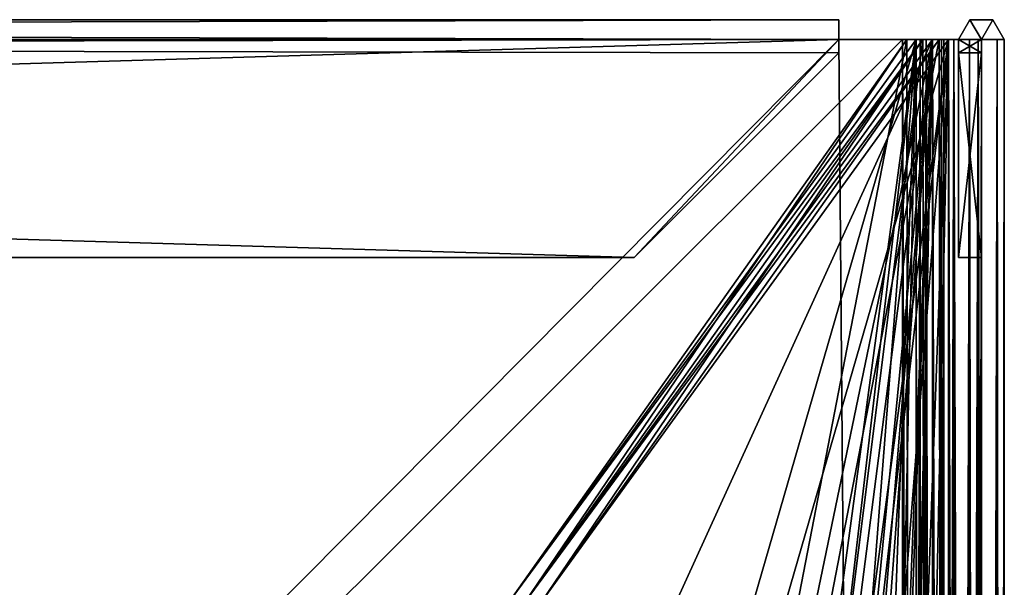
# Model space of a CAD drawing. Header units: inches. Extents: x -6.2 to 6.2, y -0.9 to 12.
# Tile 88 of 88: x 4.6 to 6.2, y 11.1 to 12. Entities that reach past the tile are written whole.
import ezdxf

# ---------------------------------------------------------------- set-up
doc = ezdxf.new("R2010")
doc.units = ezdxf.units.IN
doc.header["$LTSCALE"] = 67.329794
doc.header["$MEASUREMENT"] = 0
for name, color, linetype in [('177', 7, 'CONTINUOUS'), ('178', 7, 'CONTINUOUS'), ('179', 7, 'CONTINUOUS'), ('182', 7, 'CONTINUOUS'), ('183', 7, 'CONTINUOUS'), ('184', 7, 'CONTINUOUS'), ('189', 7, 'CONTINUOUS'), ('191', 7, 'CONTINUOUS'), ('192', 7, 'CONTINUOUS'), ('210', 7, 'CONTINUOUS'), ('232', 7, 'CONTINUOUS'), ('233', 7, 'CONTINUOUS'), ('234', 7, 'CONTINUOUS'), ('235', 7, 'CONTINUOUS'), ('237', 7, 'CONTINUOUS'), ('238', 7, 'CONTINUOUS'), ('241', 7, 'CONTINUOUS'), ('353', 7, 'CONTINUOUS'), ('354', 7, 'CONTINUOUS'), ('355', 7, 'CONTINUOUS'), ('356', 7, 'CONTINUOUS'), ('357', 7, 'CONTINUOUS'), ('358', 7, 'CONTINUOUS'), ('359', 7, 'CONTINUOUS'), ('360', 7, 'CONTINUOUS'), ('361', 7, 'CONTINUOUS'), ('362', 7, 'CONTINUOUS'), ('365', 7, 'CONTINUOUS'), ('367', 7, 'CONTINUOUS'), ('368', 7, 'CONTINUOUS'), ('370', 7, 'CONTINUOUS'), ('372', 7, 'CONTINUOUS'), ('385', 7, 'CONTINUOUS'), ('386', 7, 'CONTINUOUS'), ('408', 7, 'CONTINUOUS'), ('409', 7, 'CONTINUOUS'), ('410', 7, 'CONTINUOUS'), ('411', 7, 'CONTINUOUS'), ('412', 7, 'CONTINUOUS'), ('413', 7, 'CONTINUOUS'), ('414', 7, 'CONTINUOUS'), ('415', 7, 'CONTINUOUS'), ('416', 7, 'CONTINUOUS'), ('417', 7, 'CONTINUOUS'), ('418', 7, 'CONTINUOUS'), ('531', 7, 'CONTINUOUS'), ('532', 7, 'CONTINUOUS'), ('533', 7, 'CONTINUOUS'), ('536', 7, 'CONTINUOUS'), ('537', 7, 'CONTINUOUS'), ('538', 7, 'CONTINUOUS'), ('546', 7, 'CONTINUOUS'), ('548', 7, 'CONTINUOUS'), ('561', 7, 'CONTINUOUS'), ('584', 7, 'CONTINUOUS'), ('585', 7, 'CONTINUOUS'), ('586', 7, 'CONTINUOUS'), ('588', 7, 'CONTINUOUS'), ('589', 7, 'CONTINUOUS'), ('591', 7, 'CONTINUOUS'), ('592', 7, 'CONTINUOUS'), ('594', 7, 'CONTINUOUS')]:
    doc.layers.add(name, color=color, linetype=linetype)

msp = doc.modelspace()

# ---------------------------------------------------------------- linework, layer by layer
at = {"layer": '177', "color": 252, "linetype": 'Continuous', "true_color": 0x8b959c}
for points in [[(6.0246, 12, 6.0754), (6.0098, 12, 6.0606), (5.3876, 11.12, 5.4384), (6.0246, 12, 6.0754)], [(6.0246, 12, 6.0754), (5.3876, 11.12, 5.4384), (5.5415, 10.331, 5.5922), (6.0246, 12, 6.0754)], [(5.7994, 5.831, 5.8502), (6.0246, 12, 6.0754), (5.5415, 5.831, 5.5922), (5.7994, 5.831, 5.8502)], [(5.5415, 5.831, 5.5922), (6.0246, 12, 6.0754), (5.7664, 9.7985, 5.8172), (5.5415, 5.831, 5.5922)], [(5.7994, 10.331, 5.8502), (6.0246, 12, 6.0754), (5.5415, 10.331, 5.5922), (5.7994, 10.331, 5.8502)], [(5.7664, 9.7985, 5.8172), (6.0246, 12, 6.0754), (5.7994, 10.331, 5.8502), (5.7664, 9.7985, 5.8172)], [(6.0246, 0, 6.0754), (6.0246, 12, 6.0754), (5.7994, 1.331, 5.8502), (6.0246, 0, 6.0754)], [(5.7994, 1.331, 5.8502), (6.0246, 12, 6.0754), (5.7994, 5.831, 5.8502), (5.7994, 1.331, 5.8502)]]:
    msp.add_3dface(points, dxfattribs=at)
at = {"layer": '178', "color": 252, "linetype": 'Continuous', "true_color": 0x8b959c}
for points in [[(6.0034, 0, 6.1266), (6.0034, 12, 6.1266), (6.0311, 12, 6.1081), (6.0034, 0, 6.1266)], [(6.0034, 0, 6.1266), (6.0311, 12, 6.1081), (6.0311, 0, 6.1081), (6.0034, 0, 6.1266)], [(6.0246, 12, 6.0754), (6.0246, 0, 6.0754), (6.0311, 0, 6.1081), (6.0246, 12, 6.0754)], [(6.0311, 12, 6.1081), (6.0246, 12, 6.0754), (6.0311, 0, 6.1081), (6.0311, 12, 6.1081)]]:
    msp.add_3dface(points, dxfattribs=at)
at = {"layer": '179', "color": 252, "linetype": 'Continuous', "true_color": 0x8b959c}
for points in [[(-6.0034, 0, 6.1266), (-5.9034, 12, 6.1266), (5.9034, 12, 6.1266), (-6.0034, 0, 6.1266)], [(6.0034, 0, 6.1266), (-6.0034, 0, 6.1266), (6.0034, 12, 6.1266), (6.0034, 0, 6.1266)], [(6.0034, 12, 6.1266), (-6.0034, 0, 6.1266), (5.9034, 12, 6.1266), (6.0034, 12, 6.1266)]]:
    msp.add_3dface(points, dxfattribs=at)
at = {"layer": '182', "color": 252, "linetype": 'Continuous', "true_color": 0x8b959c}
for points in [[(5.413, 11.12, 5.413), (6.0352, 12, 6.0352), (5.8248, 10.331, 5.8248), (5.413, 11.12, 5.413)], [(6.0352, 12, 6.0352), (6.05, 0, 6.05), (5.8248, 10.331, 5.8248), (6.0352, 12, 6.0352)], [(6.05, 12, 6.05), (6.05, 0, 6.05), (6.0352, 12, 6.0352), (6.05, 12, 6.05)]]:
    msp.add_3dface(points, dxfattribs=at)
at = {"layer": '183', "color": 252, "linetype": 'Continuous', "true_color": 0x8b959c}
for points in [[(6.0034, 12, 6.1625), (6.0034, 0, 6.1625), (6.04, 0, 6.1514), (6.0034, 12, 6.1625)], [(6.0034, 12, 6.1625), (6.04, 0, 6.1514), (6.04, 12, 6.1514), (6.0034, 12, 6.1625)], [(6.04, 0, 6.1514), (6.0643, 0, 6.1218), (6.04, 12, 6.1514), (6.04, 0, 6.1514)], [(6.04, 12, 6.1514), (6.0643, 0, 6.1218), (6.0643, 12, 6.1218), (6.04, 12, 6.1514)], [(6.068, 0, 6.0837), (6.05, 0, 6.05), (6.068, 12, 6.0837), (6.068, 0, 6.0837)], [(6.068, 12, 6.0837), (6.05, 0, 6.05), (6.05, 12, 6.05), (6.068, 12, 6.0837)], [(6.0643, 0, 6.1218), (6.068, 0, 6.0837), (6.0643, 12, 6.1218), (6.0643, 0, 6.1218)], [(6.0643, 12, 6.1218), (6.068, 0, 6.0837), (6.068, 12, 6.0837), (6.0643, 12, 6.1218)]]:
    msp.add_3dface(points, dxfattribs=at)
at = {"layer": '184', "color": 252, "linetype": 'Continuous', "true_color": 0x8b959c}
for points in [[(-6.0034, 12, 6.1625), (-6.0034, 0, 6.1625), (6.0034, 0, 6.1625), (-6.0034, 12, 6.1625)], [(-5.9034, 12, 6.1625), (-6.0034, 12, 6.1625), (6.0034, 0, 6.1625), (-5.9034, 12, 6.1625)], [(5.9034, 12, 6.1625), (-5.9034, 12, 6.1625), (6.0034, 0, 6.1625), (5.9034, 12, 6.1625)], [(6.0034, 12, 6.1625), (5.9034, 12, 6.1625), (6.0034, 0, 6.1625), (6.0034, 12, 6.1625)]]:
    msp.add_3dface(points, dxfattribs=at)
at = {"layer": '189', "color": 252, "linetype": 'Continuous', "true_color": 0x8b959c}
for points in [[(6.0098, 12, 6.0606), (6.0246, 12, 6.0754), (6.05, 12, 6.05), (6.0098, 12, 6.0606)], [(6.0098, 12, 6.0606), (6.05, 12, 6.05), (6.0352, 12, 6.0352), (6.0098, 12, 6.0606)]]:
    msp.add_3dface(points, dxfattribs=at)
at = {"layer": '191', "color": 252, "linetype": 'Continuous', "true_color": 0x8b959c}
for points in [[(6.0034, 12, 6.1266), (6.0034, 12, 6.1625), (6.04, 12, 6.1514), (6.0034, 12, 6.1266)], [(6.0311, 12, 6.1081), (6.0034, 12, 6.1266), (6.04, 12, 6.1514), (6.0311, 12, 6.1081)], [(6.0246, 12, 6.0754), (6.0311, 12, 6.1081), (6.0643, 12, 6.1218), (6.0246, 12, 6.0754)], [(6.0246, 12, 6.0754), (6.0643, 12, 6.1218), (6.068, 12, 6.0837), (6.0246, 12, 6.0754)], [(6.0246, 12, 6.0754), (6.068, 12, 6.0837), (6.05, 12, 6.05), (6.0246, 12, 6.0754)], [(6.0311, 12, 6.1081), (6.04, 12, 6.1514), (6.0643, 12, 6.1218), (6.0311, 12, 6.1081)]]:
    msp.add_3dface(points, dxfattribs=at)
at = {"layer": '192', "color": 252, "linetype": 'Continuous', "true_color": 0x8b959c}
for points in [[(5.9034, 12, 6.1625), (6.0034, 12, 6.1625), (5.9034, 12, 6.1266), (5.9034, 12, 6.1625)], [(6.0034, 12, 6.1625), (6.0034, 12, 6.1266), (5.9034, 12, 6.1266), (6.0034, 12, 6.1625)]]:
    msp.add_3dface(points, dxfattribs=at)
at = {"layer": '210', "color": 252, "linetype": 'Continuous', "true_color": 0x8b959c}
for points in [[(5.3876, 11.12, 5.4384), (6.0098, 12, 6.0606), (5.413, 11.12, 5.413), (5.3876, 11.12, 5.4384)], [(5.413, 11.12, 5.413), (6.0098, 12, 6.0606), (6.0352, 12, 6.0352), (5.413, 11.12, 5.413)]]:
    msp.add_3dface(points, dxfattribs=at)
at = {"layer": '232', "color": 252, "linetype": 'Continuous', "true_color": 0x8b959c}
for points in [[(-5.9034, 12, 6.1625), (5.9034, 12, 6.1625), (5.9034, 12.0311, 6.1445), (-5.9034, 12, 6.1625)], [(-5.9034, 12.0311, 6.1445), (-5.9034, 12, 6.1625), (5.9034, 12.0311, 6.1445), (-5.9034, 12.0311, 6.1445)], [(5.9034, 12, 6.0907), (-5.9034, 12, 6.0907), (-5.9034, 12.0311, 6.1087), (5.9034, 12, 6.0907)], [(5.9034, 12, 6.0907), (-5.9034, 12.0311, 6.1087), (5.9034, 12.0311, 6.1087), (5.9034, 12, 6.0907)], [(-5.9034, 12.0311, 6.1087), (-5.9034, 12.0311, 6.1445), (5.9034, 12.0311, 6.1087), (-5.9034, 12.0311, 6.1087)], [(5.9034, 12.0311, 6.1087), (-5.9034, 12.0311, 6.1445), (5.9034, 12.0311, 6.1445), (5.9034, 12.0311, 6.1087)]]:
    msp.add_3dface(points, dxfattribs=at)
at = {"layer": '233', "color": 252, "linetype": 'Continuous', "true_color": 0x8b959c}
for points in [[(-5.9034, 12, 6.0907), (5.9034, 12, 6.0907), (-5.9034, 11.979, 6.0907), (-5.9034, 12, 6.0907)], [(-5.9034, 11.979, 6.0907), (5.9034, 12, 6.0907), (-5.5834, 11.659, 6.0907), (-5.9034, 11.979, 6.0907)], [(-5.5834, 11.659, 6.0907), (5.9034, 12, 6.0907), (5.5834, 11.659, 6.0907), (-5.5834, 11.659, 6.0907)], [(5.9034, 12, 6.0907), (5.9034, 11.979, 6.0907), (5.5834, 11.659, 6.0907), (5.9034, 12, 6.0907)]]:
    msp.add_3dface(points, dxfattribs=at)
at = {"layer": '234', "color": 252, "linetype": 'Continuous', "true_color": 0x8b959c}
for points in [[(5.9034, 12, 6.1266), (-5.9034, 12, 6.1266), (5.9034, 11.979, 6.1266), (5.9034, 12, 6.1266)], [(5.5834, 11.659, 6.1266), (-5.9034, 12, 6.1266), (-5.5834, 11.659, 6.1266), (5.5834, 11.659, 6.1266)], [(-5.9034, 12, 6.1266), (5.5834, 11.659, 6.1266), (5.9034, 11.979, 6.1266), (-5.9034, 12, 6.1266)]]:
    msp.add_3dface(points, dxfattribs=at)
at = {"layer": '235', "color": 252, "linetype": 'Continuous', "true_color": 0x8b959c}
for points in [[(5.9034, 11.979, 6.0907), (5.9034, 12, 6.0907), (5.9034, 12, 6.1266), (5.9034, 11.979, 6.0907)], [(5.9034, 11.979, 6.0907), (5.9034, 12, 6.1266), (5.9034, 11.979, 6.1266), (5.9034, 11.979, 6.0907)]]:
    msp.add_3dface(points, dxfattribs=at)
at = {"layer": '237', "color": 252, "linetype": 'Continuous', "true_color": 0x8b959c}
for points in [[(-5.5834, 11.659, 6.0907), (5.5834, 11.659, 6.0907), (-5.5834, 11.659, 6.1266), (-5.5834, 11.659, 6.0907)], [(5.5834, 11.659, 6.0907), (5.5834, 11.659, 6.1266), (-5.5834, 11.659, 6.1266), (5.5834, 11.659, 6.0907)]]:
    msp.add_3dface(points, dxfattribs=at)
at = {"layer": '238', "color": 252, "linetype": 'Continuous', "true_color": 0x8b959c}
for points in [[(5.9034, 12, 6.1625), (5.9034, 12, 6.1266), (5.9034, 12.0311, 6.1445), (5.9034, 12, 6.1625)], [(5.9034, 12, 6.1266), (5.9034, 12, 6.0907), (5.9034, 12.0311, 6.1087), (5.9034, 12, 6.1266)], [(5.9034, 12, 6.1266), (5.9034, 12.0311, 6.1087), (5.9034, 12.0311, 6.1445), (5.9034, 12, 6.1266)]]:
    msp.add_3dface(points, dxfattribs=at)
at = {"layer": '241', "color": 252, "linetype": 'Continuous', "true_color": 0x8b959c}
for points in [[(5.5834, 11.659, 6.0907), (5.9034, 11.979, 6.0907), (5.5834, 11.659, 6.1266), (5.5834, 11.659, 6.0907)], [(5.5834, 11.659, 6.1266), (5.9034, 11.979, 6.0907), (5.9034, 11.979, 6.1266), (5.5834, 11.659, 6.1266)]]:
    msp.add_3dface(points, dxfattribs=at)
at = {"layer": '353', "color": 252, "linetype": 'Continuous', "true_color": 0x8b959c}
for points in [[(6.0754, 12, -6.0246), (6.0606, 12, -6.0098), (5.4384, 11.12, -5.3876), (6.0754, 12, -6.0246)], [(6.0754, 12, -6.0246), (5.4384, 11.12, -5.3876), (5.5922, 10.331, -5.5415), (6.0754, 12, -6.0246)], [(5.8502, 5.831, -5.7994), (6.0754, 12, -6.0246), (5.5922, 5.831, -5.5415), (5.8502, 5.831, -5.7994)], [(5.5922, 5.831, -5.5415), (6.0754, 12, -6.0246), (5.8172, 9.7985, -5.7664), (5.5922, 5.831, -5.5415)], [(5.8502, 10.331, -5.7994), (6.0754, 12, -6.0246), (5.5922, 10.331, -5.5415), (5.8502, 10.331, -5.7994)], [(5.8172, 9.7985, -5.7664), (6.0754, 12, -6.0246), (5.8502, 10.331, -5.7994), (5.8172, 9.7985, -5.7664)], [(6.0754, 0, -6.0246), (6.0754, 12, -6.0246), (5.8502, 1.331, -5.7994), (6.0754, 0, -6.0246)], [(5.8502, 1.331, -5.7994), (6.0754, 12, -6.0246), (5.8502, 5.831, -5.7994), (5.8502, 1.331, -5.7994)]]:
    msp.add_3dface(points, dxfattribs=at)
at = {"layer": '354', "color": 252, "linetype": 'Continuous', "true_color": 0x8b959c}
for points in [[(6.0754, 12, -6.0246), (6.0754, 0, -6.0246), (6.1081, 0, -6.0311), (6.0754, 12, -6.0246)], [(6.1081, 12, -6.0311), (6.0754, 12, -6.0246), (6.1081, 0, -6.0311), (6.1081, 12, -6.0311)], [(6.1266, 0, -6.0034), (6.1266, 12, -6.0034), (6.1081, 12, -6.0311), (6.1266, 0, -6.0034)], [(6.1266, 0, -6.0034), (6.1081, 12, -6.0311), (6.1081, 0, -6.0311), (6.1266, 0, -6.0034)]]:
    msp.add_3dface(points, dxfattribs=at)
at = {"layer": '355', "color": 252, "linetype": 'Continuous', "true_color": 0x8b959c}
for points in [[(6.1266, 12, 6.0034), (6.1266, 12, 5.9034), (6.1266, 0, 6.0034), (6.1266, 12, 6.0034)], [(6.1266, 0, 6.0034), (6.1266, 12, 5.9034), (6.1266, 12, -5.9034), (6.1266, 0, 6.0034)], [(6.1266, 0, -6.0034), (6.1266, 0, 6.0034), (6.1266, 12, -6.0034), (6.1266, 0, -6.0034)], [(6.1266, 12, -6.0034), (6.1266, 0, 6.0034), (6.1266, 12, -5.9034), (6.1266, 12, -6.0034)]]:
    msp.add_3dface(points, dxfattribs=at)
at = {"layer": '356', "color": 252, "linetype": 'Continuous', "true_color": 0x8b959c}
for points in [[(6.0754, 0, 6.0246), (6.0754, 12, 6.0246), (6.1081, 12, 6.0311), (6.0754, 0, 6.0246)], [(6.0754, 0, 6.0246), (6.1081, 12, 6.0311), (6.1081, 0, 6.0311), (6.0754, 0, 6.0246)], [(6.1266, 12, 6.0034), (6.1266, 0, 6.0034), (6.1081, 0, 6.0311), (6.1266, 12, 6.0034)], [(6.1081, 12, 6.0311), (6.1266, 12, 6.0034), (6.1081, 0, 6.0311), (6.1081, 12, 6.0311)]]:
    msp.add_3dface(points, dxfattribs=at)
at = {"layer": '357', "color": 252, "linetype": 'Continuous', "true_color": 0x8b959c}
for points in [[(5.4384, 11.12, 5.3876), (6.0606, 12, 6.0098), (5.8538, 10.931, 5.803), (5.4384, 11.12, 5.3876)], [(6.0606, 12, 6.0098), (6.0754, 0, 6.0246), (5.8538, 10.931, 5.803), (6.0606, 12, 6.0098)], [(6.0754, 12, 6.0246), (6.0754, 0, 6.0246), (6.0606, 12, 6.0098), (6.0754, 12, 6.0246)]]:
    msp.add_3dface(points, dxfattribs=at)
at = {"layer": '358', "color": 252, "linetype": 'Continuous', "true_color": 0x8b959c}
for points in [[(5.413, 11.12, -5.413), (6.0352, 12, -6.0352), (5.8248, 10.331, -5.8248), (5.413, 11.12, -5.413)], [(6.0352, 12, -6.0352), (6.05, 0, -6.05), (5.8248, 10.331, -5.8248), (6.0352, 12, -6.0352)], [(6.05, 12, -6.05), (6.05, 0, -6.05), (6.0352, 12, -6.0352), (6.05, 12, -6.05)]]:
    msp.add_3dface(points, dxfattribs=at)
at = {"layer": '359', "color": 252, "linetype": 'Continuous', "true_color": 0x8b959c}
for points in [[(6.0837, 0, -6.068), (6.05, 0, -6.05), (6.0837, 12, -6.068), (6.0837, 0, -6.068)], [(6.0837, 12, -6.068), (6.05, 0, -6.05), (6.05, 12, -6.05), (6.0837, 12, -6.068)], [(6.1218, 0, -6.0643), (6.0837, 0, -6.068), (6.1218, 12, -6.0643), (6.1218, 0, -6.0643)], [(6.1218, 12, -6.0643), (6.0837, 0, -6.068), (6.0837, 12, -6.068), (6.1218, 12, -6.0643)], [(6.1514, 0, -6.04), (6.1218, 0, -6.0643), (6.1514, 12, -6.04), (6.1514, 0, -6.04)], [(6.1514, 12, -6.04), (6.1218, 0, -6.0643), (6.1218, 12, -6.0643), (6.1514, 12, -6.04)], [(6.1625, 12, -6.0034), (6.1625, 0, -6.0034), (6.1514, 0, -6.04), (6.1625, 12, -6.0034)], [(6.1625, 12, -6.0034), (6.1514, 0, -6.04), (6.1514, 12, -6.04), (6.1625, 12, -6.0034)]]:
    msp.add_3dface(points, dxfattribs=at)
at = {"layer": '360', "color": 252, "linetype": 'Continuous', "true_color": 0x8b959c}
for points in [[(6.1625, 12, 6.0034), (6.1625, 0, 6.0034), (6.1625, 0, -6.0034), (6.1625, 12, 6.0034)], [(6.1625, 12, 5.9034), (6.1625, 12, 6.0034), (6.1625, 0, -6.0034), (6.1625, 12, 5.9034)], [(6.1625, 12, -5.9034), (6.1625, 12, 5.9034), (6.1625, 0, -6.0034), (6.1625, 12, -5.9034)], [(6.1625, 12, -6.0034), (6.1625, 12, -5.9034), (6.1625, 0, -6.0034), (6.1625, 12, -6.0034)]]:
    msp.add_3dface(points, dxfattribs=at)
at = {"layer": '361', "color": 252, "linetype": 'Continuous', "true_color": 0x8b959c}
for points in [[(6.05, 0, 6.05), (6.0837, 0, 6.068), (6.05, 12, 6.05), (6.05, 0, 6.05)], [(6.05, 12, 6.05), (6.0837, 0, 6.068), (6.0837, 12, 6.068), (6.05, 12, 6.05)], [(6.0837, 0, 6.068), (6.1218, 0, 6.0643), (6.0837, 12, 6.068), (6.0837, 0, 6.068)], [(6.0837, 12, 6.068), (6.1218, 0, 6.0643), (6.1218, 12, 6.0643), (6.0837, 12, 6.068)], [(6.1218, 0, 6.0643), (6.1514, 0, 6.04), (6.1218, 12, 6.0643), (6.1218, 0, 6.0643)], [(6.1218, 12, 6.0643), (6.1514, 0, 6.04), (6.1514, 12, 6.04), (6.1218, 12, 6.0643)], [(6.1625, 0, 6.0034), (6.1625, 12, 6.0034), (6.1514, 12, 6.04), (6.1625, 0, 6.0034)], [(6.1514, 0, 6.04), (6.1625, 0, 6.0034), (6.1514, 12, 6.04), (6.1514, 0, 6.04)]]:
    msp.add_3dface(points, dxfattribs=at)
at = {"layer": '362', "color": 252, "linetype": 'Continuous', "true_color": 0x8b959c}
for points in [[(6.05, 12, 6.05), (6.0352, 12, 6.0352), (5.413, 11.12, 5.413), (6.05, 12, 6.05)], [(6.05, 12, 6.05), (5.413, 11.12, 5.413), (5.5632, 10.931, 5.5632), (6.05, 12, 6.05)], [(6.05, 12, 6.05), (5.5632, 10.931, 5.5632), (5.8284, 10.931, 5.8284), (6.05, 12, 6.05)], [(6.05, 12, 6.05), (5.8284, 10.281, 5.8284), (5.6673, 8.1007, 5.6673), (6.05, 12, 6.05)], [(5.7243, 8.1007, 5.7243), (6.05, 12, 6.05), (5.6673, 8.1007, 5.6673), (5.7243, 8.1007, 5.7243)], [(5.7527, 8.031, 5.7527), (6.05, 12, 6.05), (5.7243, 8.1007, 5.7243), (5.7527, 8.031, 5.7527)], [(5.8284, 6.431, 5.8284), (6.05, 12, 6.05), (5.7527, 8.031, 5.7527), (5.8284, 6.431, 5.8284)], [(6.05, 0, 6.05), (6.05, 12, 6.05), (5.8284, 1.281, 5.8284), (6.05, 0, 6.05)], [(5.8284, 1.281, 5.8284), (6.05, 12, 6.05), (5.8284, 1.931, 5.8284), (5.8284, 1.281, 5.8284)], [(5.8284, 1.931, 5.8284), (6.05, 12, 6.05), (5.8284, 5.781, 5.8284), (5.8284, 1.931, 5.8284)], [(5.8284, 5.781, 5.8284), (6.05, 12, 6.05), (5.8284, 6.431, 5.8284), (5.8284, 5.781, 5.8284)], [(5.8284, 10.281, 5.8284), (6.05, 12, 6.05), (5.8284, 10.931, 5.8284), (5.8284, 10.281, 5.8284)]]:
    msp.add_3dface(points, dxfattribs=at)
at = {"layer": '365', "color": 252, "linetype": 'Continuous', "true_color": 0x8b959c}
for points in [[(6.0606, 12, -6.0098), (6.05, 12, -6.05), (6.0352, 12, -6.0352), (6.0606, 12, -6.0098)], [(6.0606, 12, -6.0098), (6.0754, 12, -6.0246), (6.05, 12, -6.05), (6.0606, 12, -6.0098)]]:
    msp.add_3dface(points, dxfattribs=at)
at = {"layer": '367', "color": 252, "linetype": 'Continuous', "true_color": 0x8b959c}
for points in [[(6.0754, 12, -6.0246), (6.0837, 12, -6.068), (6.05, 12, -6.05), (6.0754, 12, -6.0246)], [(6.0754, 12, -6.0246), (6.1081, 12, -6.0311), (6.1218, 12, -6.0643), (6.0754, 12, -6.0246)], [(6.0754, 12, -6.0246), (6.1218, 12, -6.0643), (6.0837, 12, -6.068), (6.0754, 12, -6.0246)], [(6.1081, 12, -6.0311), (6.1266, 12, -6.0034), (6.1514, 12, -6.04), (6.1081, 12, -6.0311)], [(6.1081, 12, -6.0311), (6.1514, 12, -6.04), (6.1218, 12, -6.0643), (6.1081, 12, -6.0311)], [(6.1266, 12, -6.0034), (6.1625, 12, -6.0034), (6.1514, 12, -6.04), (6.1266, 12, -6.0034)]]:
    msp.add_3dface(points, dxfattribs=at)
at = {"layer": '368', "color": 252, "linetype": 'Continuous', "true_color": 0x8b959c}
for points in [[(6.1625, 12, -5.9034), (6.1625, 12, -6.0034), (6.1266, 12, -5.9034), (6.1625, 12, -5.9034)], [(6.1625, 12, -6.0034), (6.1266, 12, -6.0034), (6.1266, 12, -5.9034), (6.1625, 12, -6.0034)]]:
    msp.add_3dface(points, dxfattribs=at)
at = {"layer": '370', "color": 252, "linetype": 'Continuous', "true_color": 0x8b959c}
for points in [[(6.0754, 12, 6.0246), (6.05, 12, 6.05), (6.0837, 12, 6.068), (6.0754, 12, 6.0246)], [(6.1081, 12, 6.0311), (6.0754, 12, 6.0246), (6.0837, 12, 6.068), (6.1081, 12, 6.0311)], [(6.1081, 12, 6.0311), (6.0837, 12, 6.068), (6.1218, 12, 6.0643), (6.1081, 12, 6.0311)], [(6.1266, 12, 6.0034), (6.1081, 12, 6.0311), (6.1218, 12, 6.0643), (6.1266, 12, 6.0034)], [(6.1266, 12, 6.0034), (6.1218, 12, 6.0643), (6.1514, 12, 6.04), (6.1266, 12, 6.0034)], [(6.1625, 12, 6.0034), (6.1266, 12, 6.0034), (6.1514, 12, 6.04), (6.1625, 12, 6.0034)]]:
    msp.add_3dface(points, dxfattribs=at)
at = {"layer": '372', "color": 252, "linetype": 'Continuous', "true_color": 0x8b959c}
for points in [[(6.0754, 12, 6.0246), (6.0606, 12, 6.0098), (6.0352, 12, 6.0352), (6.0754, 12, 6.0246)], [(6.05, 12, 6.05), (6.0754, 12, 6.0246), (6.0352, 12, 6.0352), (6.05, 12, 6.05)]]:
    msp.add_3dface(points, dxfattribs=at)
at = {"layer": '385', "color": 252, "linetype": 'Continuous', "true_color": 0x8b959c}
for points in [[(6.0352, 12, 6.0352), (5.4384, 11.12, 5.3876), (5.413, 11.12, 5.413), (6.0352, 12, 6.0352)], [(6.0606, 12, 6.0098), (5.4384, 11.12, 5.3876), (6.0352, 12, 6.0352), (6.0606, 12, 6.0098)]]:
    msp.add_3dface(points, dxfattribs=at)
at = {"layer": '386', "color": 252, "linetype": 'Continuous', "true_color": 0x8b959c}
for points in [[(5.4384, 11.12, -5.3876), (6.0606, 12, -6.0098), (5.413, 11.12, -5.413), (5.4384, 11.12, -5.3876)], [(5.413, 11.12, -5.413), (6.0606, 12, -6.0098), (6.0352, 12, -6.0352), (5.413, 11.12, -5.413)]]:
    msp.add_3dface(points, dxfattribs=at)
at = {"layer": '408', "color": 252, "linetype": 'Continuous', "true_color": 0x8b959c}
for points in [[(6.0907, 12, -5.9034), (6.0907, 12, 5.9034), (6.1087, 12.0311, 5.9034), (6.0907, 12, -5.9034)], [(6.0907, 12, -5.9034), (6.1087, 12.0311, 5.9034), (6.1087, 12.0311, -5.9034), (6.0907, 12, -5.9034)], [(6.1087, 12.0311, 5.9034), (6.1445, 12.0311, 5.9034), (6.1087, 12.0311, -5.9034), (6.1087, 12.0311, 5.9034)], [(6.1087, 12.0311, -5.9034), (6.1445, 12.0311, 5.9034), (6.1445, 12.0311, -5.9034), (6.1087, 12.0311, -5.9034)], [(6.1625, 12, 5.9034), (6.1625, 12, -5.9034), (6.1445, 12.0311, -5.9034), (6.1625, 12, 5.9034)], [(6.1445, 12.0311, 5.9034), (6.1625, 12, 5.9034), (6.1445, 12.0311, -5.9034), (6.1445, 12.0311, 5.9034)]]:
    msp.add_3dface(points, dxfattribs=at)
at = {"layer": '409', "color": 252, "linetype": 'Continuous', "true_color": 0x8b959c}
for points in [[(6.0907, 12, -5.9034), (6.0907, 11.979, -5.9034), (6.0907, 11.659, -5.5834), (6.0907, 12, -5.9034)], [(6.0907, 12, 5.9034), (6.0907, 12, -5.9034), (6.0907, 11.979, 5.9034), (6.0907, 12, 5.9034)], [(6.0907, 11.979, 5.9034), (6.0907, 12, -5.9034), (6.0907, 11.659, 5.5834), (6.0907, 11.979, 5.9034)], [(6.0907, 11.659, 5.5834), (6.0907, 12, -5.9034), (6.0907, 11.659, -5.5834), (6.0907, 11.659, 5.5834)]]:
    msp.add_3dface(points, dxfattribs=at)
at = {"layer": '410', "color": 252, "linetype": 'Continuous', "true_color": 0x8b959c}
for points in [[(6.1266, 12, -5.9034), (6.1266, 12, 5.9034), (6.1266, 11.979, -5.9034), (6.1266, 12, -5.9034)], [(6.1266, 11.659, -5.5834), (6.1266, 12, 5.9034), (6.1266, 11.659, 5.5834), (6.1266, 11.659, -5.5834)], [(6.1266, 12, 5.9034), (6.1266, 11.659, -5.5834), (6.1266, 11.979, -5.9034), (6.1266, 12, 5.9034)], [(6.1266, 11.659, 5.5834), (6.1266, 12, 5.9034), (6.1266, 11.979, 5.9034), (6.1266, 11.659, 5.5834)]]:
    msp.add_3dface(points, dxfattribs=at)
at = {"layer": '411', "color": 252, "linetype": 'Continuous', "true_color": 0x8b959c}
for points in [[(6.0907, 11.979, -5.9034), (6.0907, 12, -5.9034), (6.1266, 12, -5.9034), (6.0907, 11.979, -5.9034)], [(6.0907, 11.979, -5.9034), (6.1266, 12, -5.9034), (6.1266, 11.979, -5.9034), (6.0907, 11.979, -5.9034)]]:
    msp.add_3dface(points, dxfattribs=at)
at = {"layer": '412', "color": 252, "linetype": 'Continuous', "true_color": 0x8b959c}
for points in [[(6.0907, 12, 5.9034), (6.0907, 11.979, 5.9034), (6.1266, 11.979, 5.9034), (6.0907, 12, 5.9034)], [(6.1266, 12, 5.9034), (6.0907, 12, 5.9034), (6.1266, 11.979, 5.9034), (6.1266, 12, 5.9034)]]:
    msp.add_3dface(points, dxfattribs=at)
at = {"layer": '413', "color": 252, "linetype": 'Continuous', "true_color": 0x8b959c}
for points in [[(6.0907, 11.659, 5.5834), (6.0907, 11.659, -5.5834), (6.1266, 11.659, 5.5834), (6.0907, 11.659, 5.5834)], [(6.0907, 11.659, -5.5834), (6.1266, 11.659, -5.5834), (6.1266, 11.659, 5.5834), (6.0907, 11.659, -5.5834)]]:
    msp.add_3dface(points, dxfattribs=at)
at = {"layer": '414', "color": 252, "linetype": 'Continuous', "true_color": 0x8b959c}
for points in [[(6.1266, 12, -5.9034), (6.0907, 12, -5.9034), (6.1087, 12.0311, -5.9034), (6.1266, 12, -5.9034)], [(6.1266, 12, -5.9034), (6.1087, 12.0311, -5.9034), (6.1445, 12.0311, -5.9034), (6.1266, 12, -5.9034)], [(6.1625, 12, -5.9034), (6.1266, 12, -5.9034), (6.1445, 12.0311, -5.9034), (6.1625, 12, -5.9034)]]:
    msp.add_3dface(points, dxfattribs=at)
at = {"layer": '415', "color": 252, "linetype": 'Continuous', "true_color": 0x8b959c}
for points in [[(6.0907, 12, 5.9034), (6.1266, 12, 5.9034), (6.1087, 12.0311, 5.9034), (6.0907, 12, 5.9034)], [(6.1266, 12, 5.9034), (6.1445, 12.0311, 5.9034), (6.1087, 12.0311, 5.9034), (6.1266, 12, 5.9034)], [(6.1266, 12, 5.9034), (6.1625, 12, 5.9034), (6.1445, 12.0311, 5.9034), (6.1266, 12, 5.9034)]]:
    msp.add_3dface(points, dxfattribs=at)
at = {"layer": '416', "color": 252, "linetype": 'Continuous', "true_color": 0x8b959c}
for points in [[(6.1625, 12, 6.0034), (6.1625, 12, 5.9034), (6.1266, 12, 6.0034), (6.1625, 12, 6.0034)], [(6.1625, 12, 5.9034), (6.1266, 12, 5.9034), (6.1266, 12, 6.0034), (6.1625, 12, 5.9034)]]:
    msp.add_3dface(points, dxfattribs=at)
at = {"layer": '417', "color": 252, "linetype": 'Continuous', "true_color": 0x8b959c}
for points in [[(6.0907, 11.659, -5.5834), (6.0907, 11.979, -5.9034), (6.1266, 11.659, -5.5834), (6.0907, 11.659, -5.5834)], [(6.1266, 11.659, -5.5834), (6.0907, 11.979, -5.9034), (6.1266, 11.979, -5.9034), (6.1266, 11.659, -5.5834)]]:
    msp.add_3dface(points, dxfattribs=at)
at = {"layer": '418', "color": 252, "linetype": 'Continuous', "true_color": 0x8b959c}
for points in [[(6.0907, 11.979, 5.9034), (6.0907, 11.659, 5.5834), (6.1266, 11.979, 5.9034), (6.0907, 11.979, 5.9034)], [(6.0907, 11.659, 5.5834), (6.1266, 11.659, 5.5834), (6.1266, 11.979, 5.9034), (6.0907, 11.659, 5.5834)]]:
    msp.add_3dface(points, dxfattribs=at)
at = {"layer": '531', "color": 252, "linetype": 'Continuous', "true_color": 0x8b959c}
for points in [[(-6.0034, 0, -6.1266), (6.0034, 0, -6.1266), (-6.0034, 12, -6.1266), (-6.0034, 0, -6.1266)], [(-6.0034, 12, -6.1266), (6.0034, 0, -6.1266), (-5.9034, 12, -6.1266), (-6.0034, 12, -6.1266)], [(6.0034, 0, -6.1266), (5.9034, 12, -6.1266), (-5.9034, 12, -6.1266), (6.0034, 0, -6.1266)], [(6.0034, 12, -6.1266), (5.9034, 12, -6.1266), (6.0034, 0, -6.1266), (6.0034, 12, -6.1266)]]:
    msp.add_3dface(points, dxfattribs=at)
at = {"layer": '532', "color": 252, "linetype": 'Continuous', "true_color": 0x8b959c}
for points in [[(6.0034, 12, -6.1266), (6.0034, 0, -6.1266), (6.0311, 0, -6.1081), (6.0034, 12, -6.1266)], [(6.0311, 12, -6.1081), (6.0034, 12, -6.1266), (6.0311, 0, -6.1081), (6.0311, 12, -6.1081)], [(6.0246, 0, -6.0754), (6.0246, 12, -6.0754), (6.0311, 12, -6.1081), (6.0246, 0, -6.0754)], [(6.0246, 0, -6.0754), (6.0311, 12, -6.1081), (6.0311, 0, -6.1081), (6.0246, 0, -6.0754)]]:
    msp.add_3dface(points, dxfattribs=at)
at = {"layer": '533', "color": 252, "linetype": 'Continuous', "true_color": 0x8b959c}
for points in [[(5.3876, 11.12, -5.4384), (6.0098, 12, -6.0606), (5.803, 10.931, -5.8538), (5.3876, 11.12, -5.4384)], [(6.0098, 12, -6.0606), (6.0246, 0, -6.0754), (5.803, 10.931, -5.8538), (6.0098, 12, -6.0606)], [(6.0246, 12, -6.0754), (6.0246, 0, -6.0754), (6.0098, 12, -6.0606), (6.0246, 12, -6.0754)]]:
    msp.add_3dface(points, dxfattribs=at)
at = {"layer": '536', "color": 252, "linetype": 'Continuous', "true_color": 0x8b959c}
for points in [[(6.0034, 12, -6.1625), (6.0034, 0, -6.1625), (-6.0034, 0, -6.1625), (6.0034, 12, -6.1625)], [(5.9034, 12, -6.1625), (6.0034, 12, -6.1625), (-6.0034, 0, -6.1625), (5.9034, 12, -6.1625)], [(-5.9034, 12, -6.1625), (5.9034, 12, -6.1625), (-6.0034, 0, -6.1625), (-5.9034, 12, -6.1625)]]:
    msp.add_3dface(points, dxfattribs=at)
at = {"layer": '537', "color": 252, "linetype": 'Continuous', "true_color": 0x8b959c}
for points in [[(6.0034, 0, -6.1625), (6.0034, 12, -6.1625), (6.04, 12, -6.1514), (6.0034, 0, -6.1625)], [(6.04, 0, -6.1514), (6.0034, 0, -6.1625), (6.04, 12, -6.1514), (6.04, 0, -6.1514)], [(6.0643, 0, -6.1218), (6.04, 0, -6.1514), (6.0643, 12, -6.1218), (6.0643, 0, -6.1218)], [(6.0643, 12, -6.1218), (6.04, 0, -6.1514), (6.04, 12, -6.1514), (6.0643, 12, -6.1218)], [(6.05, 0, -6.05), (6.068, 0, -6.0837), (6.05, 12, -6.05), (6.05, 0, -6.05)], [(6.05, 12, -6.05), (6.068, 0, -6.0837), (6.068, 12, -6.0837), (6.05, 12, -6.05)], [(6.068, 0, -6.0837), (6.0643, 0, -6.1218), (6.068, 12, -6.0837), (6.068, 0, -6.0837)], [(6.068, 12, -6.0837), (6.0643, 0, -6.1218), (6.0643, 12, -6.1218), (6.068, 12, -6.0837)]]:
    msp.add_3dface(points, dxfattribs=at)
at = {"layer": '538', "color": 252, "linetype": 'Continuous', "true_color": 0x8b959c}
for points in [[(6.05, 12, -6.05), (6.0352, 12, -6.0352), (5.413, 11.12, -5.413), (6.05, 12, -6.05)], [(6.05, 12, -6.05), (5.413, 11.12, -5.413), (5.5632, 10.931, -5.5632), (6.05, 12, -6.05)], [(6.05, 12, -6.05), (5.5632, 10.931, -5.5632), (5.8284, 10.931, -5.8284), (6.05, 12, -6.05)], [(6.05, 12, -6.05), (5.8284, 10.281, -5.8284), (5.6673, 8.1007, -5.6673), (6.05, 12, -6.05)], [(5.7243, 8.1007, -5.7243), (6.05, 12, -6.05), (5.6673, 8.1007, -5.6673), (5.7243, 8.1007, -5.7243)], [(5.7527, 8.031, -5.7527), (6.05, 12, -6.05), (5.7243, 8.1007, -5.7243), (5.7527, 8.031, -5.7527)], [(5.8284, 6.431, -5.8284), (6.05, 12, -6.05), (5.7527, 8.031, -5.7527), (5.8284, 6.431, -5.8284)], [(6.05, 0, -6.05), (6.05, 12, -6.05), (5.8284, 1.281, -5.8284), (6.05, 0, -6.05)], [(5.8284, 1.281, -5.8284), (6.05, 12, -6.05), (5.8284, 1.931, -5.8284), (5.8284, 1.281, -5.8284)], [(5.8284, 1.931, -5.8284), (6.05, 12, -6.05), (5.8284, 5.781, -5.8284), (5.8284, 1.931, -5.8284)], [(5.8284, 5.781, -5.8284), (6.05, 12, -6.05), (5.8284, 6.431, -5.8284), (5.8284, 5.781, -5.8284)], [(5.8284, 10.281, -5.8284), (6.05, 12, -6.05), (5.8284, 10.931, -5.8284), (5.8284, 10.281, -5.8284)]]:
    msp.add_3dface(points, dxfattribs=at)
at = {"layer": '546', "color": 252, "linetype": 'Continuous', "true_color": 0x8b959c}
for points in [[(6.0034, 12, -6.1625), (6.0034, 12, -6.1266), (6.04, 12, -6.1514), (6.0034, 12, -6.1625)], [(6.0034, 12, -6.1266), (6.0311, 12, -6.1081), (6.0643, 12, -6.1218), (6.0034, 12, -6.1266)], [(6.0034, 12, -6.1266), (6.0643, 12, -6.1218), (6.04, 12, -6.1514), (6.0034, 12, -6.1266)], [(6.0311, 12, -6.1081), (6.0246, 12, -6.0754), (6.068, 12, -6.0837), (6.0311, 12, -6.1081)], [(6.0246, 12, -6.0754), (6.05, 12, -6.05), (6.068, 12, -6.0837), (6.0246, 12, -6.0754)], [(6.0311, 12, -6.1081), (6.068, 12, -6.0837), (6.0643, 12, -6.1218), (6.0311, 12, -6.1081)]]:
    msp.add_3dface(points, dxfattribs=at)
at = {"layer": '548', "color": 252, "linetype": 'Continuous', "true_color": 0x8b959c}
for points in [[(6.0246, 12, -6.0754), (6.0098, 12, -6.0606), (6.0352, 12, -6.0352), (6.0246, 12, -6.0754)], [(6.05, 12, -6.05), (6.0246, 12, -6.0754), (6.0352, 12, -6.0352), (6.05, 12, -6.05)]]:
    msp.add_3dface(points, dxfattribs=at)
at = {"layer": '561', "color": 252, "linetype": 'Continuous', "true_color": 0x8b959c}
for points in [[(6.0098, 12, -6.0606), (5.3876, 11.12, -5.4384), (6.0352, 12, -6.0352), (6.0098, 12, -6.0606)], [(6.0352, 12, -6.0352), (5.3876, 11.12, -5.4384), (5.413, 11.12, -5.413), (6.0352, 12, -6.0352)]]:
    msp.add_3dface(points, dxfattribs=at)
at = {"layer": '584', "color": 252, "linetype": 'Continuous', "true_color": 0x8b959c}
for points in [[(5.9034, 12, -6.1625), (-5.9034, 12, -6.1625), (-5.9034, 12.0311, -6.1445), (5.9034, 12, -6.1625)], [(5.9034, 12.0311, -6.1445), (5.9034, 12, -6.1625), (-5.9034, 12.0311, -6.1445), (5.9034, 12.0311, -6.1445)], [(-5.9034, 12, -6.0907), (5.9034, 12, -6.0907), (5.9034, 12.0311, -6.1087), (-5.9034, 12, -6.0907)], [(-5.9034, 12, -6.0907), (5.9034, 12.0311, -6.1087), (-5.9034, 12.0311, -6.1087), (-5.9034, 12, -6.0907)], [(5.9034, 12.0311, -6.1087), (5.9034, 12.0311, -6.1445), (-5.9034, 12.0311, -6.1087), (5.9034, 12.0311, -6.1087)], [(-5.9034, 12.0311, -6.1087), (5.9034, 12.0311, -6.1445), (-5.9034, 12.0311, -6.1445), (-5.9034, 12.0311, -6.1087)]]:
    msp.add_3dface(points, dxfattribs=at)
at = {"layer": '585', "color": 252, "linetype": 'Continuous', "true_color": 0x8b959c}
for points in [[(5.9034, 12, -6.0907), (-5.9034, 12, -6.0907), (5.9034, 11.979, -6.0907), (5.9034, 12, -6.0907)], [(5.9034, 11.979, -6.0907), (-5.9034, 12, -6.0907), (5.5834, 11.659, -6.0907), (5.9034, 11.979, -6.0907)], [(5.5834, 11.659, -6.0907), (-5.9034, 12, -6.0907), (-5.5834, 11.659, -6.0907), (5.5834, 11.659, -6.0907)]]:
    msp.add_3dface(points, dxfattribs=at)
at = {"layer": '586', "color": 252, "linetype": 'Continuous', "true_color": 0x8b959c}
for points in [[(-5.9034, 12, -6.1266), (5.9034, 12, -6.1266), (-5.9034, 11.979, -6.1266), (-5.9034, 12, -6.1266)], [(5.9034, 12, -6.1266), (-5.5834, 11.659, -6.1266), (-5.9034, 11.979, -6.1266), (5.9034, 12, -6.1266)], [(-5.5834, 11.659, -6.1266), (5.9034, 12, -6.1266), (5.5834, 11.659, -6.1266), (-5.5834, 11.659, -6.1266)], [(5.5834, 11.659, -6.1266), (5.9034, 12, -6.1266), (5.9034, 11.979, -6.1266), (5.5834, 11.659, -6.1266)]]:
    msp.add_3dface(points, dxfattribs=at)
at = {"layer": '588', "color": 252, "linetype": 'Continuous', "true_color": 0x8b959c}
for points in [[(5.9034, 12, -6.0907), (5.9034, 11.979, -6.0907), (5.9034, 11.979, -6.1266), (5.9034, 12, -6.0907)], [(5.9034, 12, -6.1266), (5.9034, 12, -6.0907), (5.9034, 11.979, -6.1266), (5.9034, 12, -6.1266)]]:
    msp.add_3dface(points, dxfattribs=at)
at = {"layer": '589', "color": 252, "linetype": 'Continuous', "true_color": 0x8b959c}
for points in [[(5.5834, 11.659, -6.0907), (-5.5834, 11.659, -6.0907), (5.5834, 11.659, -6.1266), (5.5834, 11.659, -6.0907)], [(-5.5834, 11.659, -6.0907), (-5.5834, 11.659, -6.1266), (5.5834, 11.659, -6.1266), (-5.5834, 11.659, -6.0907)]]:
    msp.add_3dface(points, dxfattribs=at)
at = {"layer": '591', "color": 252, "linetype": 'Continuous', "true_color": 0x8b959c}
for points in [[(5.9034, 12, -6.1266), (5.9034, 12, -6.1625), (5.9034, 12.0311, -6.1445), (5.9034, 12, -6.1266)], [(5.9034, 12, -6.0907), (5.9034, 12, -6.1266), (5.9034, 12.0311, -6.1087), (5.9034, 12, -6.0907)], [(5.9034, 12, -6.1266), (5.9034, 12.0311, -6.1445), (5.9034, 12.0311, -6.1087), (5.9034, 12, -6.1266)]]:
    msp.add_3dface(points, dxfattribs=at)
at = {"layer": '592', "color": 252, "linetype": 'Continuous', "true_color": 0x8b959c}
for points in [[(6.0034, 12, -6.1625), (5.9034, 12, -6.1625), (6.0034, 12, -6.1266), (6.0034, 12, -6.1625)], [(5.9034, 12, -6.1625), (5.9034, 12, -6.1266), (6.0034, 12, -6.1266), (5.9034, 12, -6.1625)]]:
    msp.add_3dface(points, dxfattribs=at)
at = {"layer": '594', "color": 252, "linetype": 'Continuous', "true_color": 0x8b959c}
for points in [[(5.9034, 11.979, -6.0907), (5.5834, 11.659, -6.0907), (5.9034, 11.979, -6.1266), (5.9034, 11.979, -6.0907)], [(5.5834, 11.659, -6.0907), (5.5834, 11.659, -6.1266), (5.9034, 11.979, -6.1266), (5.5834, 11.659, -6.0907)]]:
    msp.add_3dface(points, dxfattribs=at)

doc.saveas('drawing.dxf')
